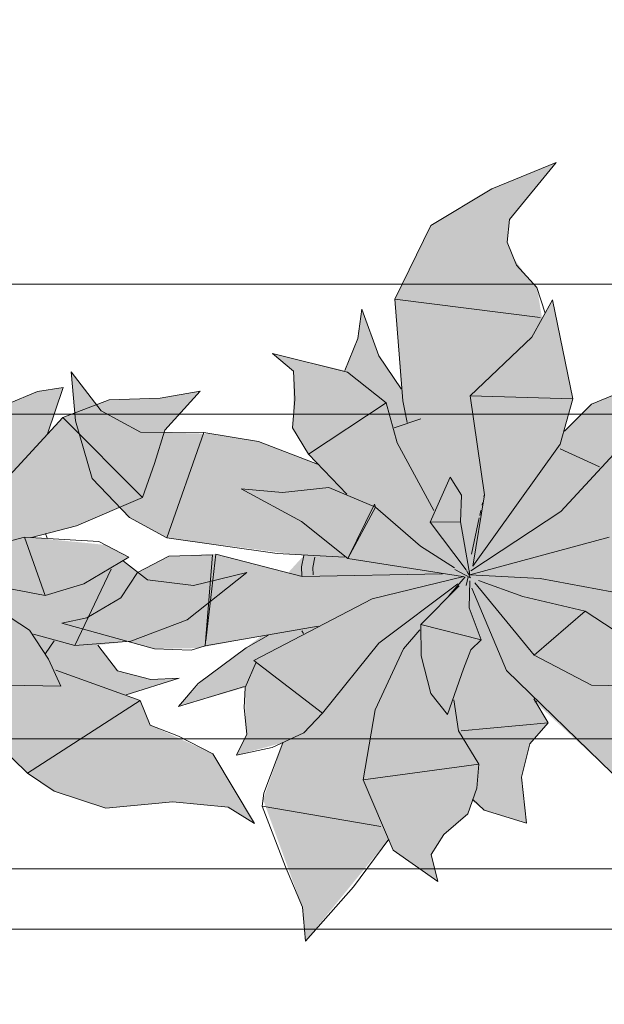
# Model space of a CAD drawing. Header units: millimetres. Extents: x -14761 to 157739, y -22400 to 107990.
# Tile 75 of 256: x 43321 to 43771, y 44942 to 45700. Entities that reach past the tile are written whole.
import ezdxf

# ---------------------------------------------------------------- set-up
doc = ezdxf.new("R2010")
doc.units = ezdxf.units.MM
doc.header["$MEASUREMENT"] = 0
doc.linetypes.add('Штриховая', pattern=[564.444447, 282.222223, -282.222223])
for name, color, linetype in [('Интерьер - Мебель', 7, 'Continuous'), ('Элемент Модели - Зона', 7, 'Continuous'), ('Элемент Модели - Оси', 7, 'Continuous')]:
    doc.layers.add(name, color=color, linetype=linetype)

msp = doc.modelspace()

# ---------------------------------------------------------------- hatches: boundary and pattern name
at = {"layer": 'Интерьер - Мебель', "linetype": 'Continuous', "lineweight": 0, "true_color": 0xffffff}
for points in [[(43284.49, 45590.04), (43234.92, 45569.75), (43187.9, 45541.55), (43160.31, 45484.92), (43164.98, 45415.74), (43148.74, 45439.77), (43134.81, 45477.04), (43131.66, 45454.63), (43121.59, 45429.87), (43066.05, 45442.97), (43082.17, 45429.53), (43081.92, 45392.45), (43081.4, 45385.9), (43093.8, 45365.63), (43100.77, 45357.88), (43054.1, 45375.64), (43018.79, 45381.26), (42970.22, 45382.48), (42934.09, 45398.95), (42911.17, 45429.04), (42914.47, 45391.12), (42927.21, 45346.78), (42956.02, 45316.74), (42984.63, 45301.15), (43090.07, 45287.56), (43078.03, 45274.34), (43022.53, 45288.77), (42986.21, 45287.01), (42962.16, 45274.6), (42949.28, 45254.94), (42923.18, 45239.68), (42903.86, 45235.53), (42975.1, 45215.81), (43008.84, 45216.41), (43057.72, 45225.74), (43012.91, 45192.32), (42993.73, 45171.52), (43045.1, 45186.17), (43045.29, 45160.26), (43046.3, 45150.21), (43038.22, 45133.99), (43074.08, 45143.6), (43058.78, 45099.78), (43089.03, 45016.93), (43091.47, 44990.9), (43155.45, 45069.31), (43159.02, 45060.93), (43193.29, 45036.89), (43188.15, 45057.52), (43197.97, 45072.91), (43216.44, 45088.94), (43219.93, 45098.75), (43228.86, 45091.61), (43261.54, 45081.72), (43257.58, 45117.09), (43264.14, 45142.64), (43278.11, 45158.91), (43267.91, 45175.13), (43327.46, 45120.01), (43348.08, 45106.33), (43387.73, 45093.11), (43439.24, 45098.13), (43481.87, 45094), (43502.13, 45081.45), (43470.22, 45134.96), (43421.79, 45157.16), (43414.25, 45176.06), (43403.27, 45180.36), (43444.13, 45193.34), (43422.33, 45192.28), (43396.63, 45198.83), (43381.59, 45218.68), (43407.03, 45221.59), (43450.42, 45238.15), (43496.29, 45274.55), (43455.24, 45264.53), (43419.86, 45269.01), (43401.36, 45283.14), (43405.43, 45286.43), (43387.47, 45295.77), (43330.44, 45301.51), (43365.28, 45310.41), (43415.86, 45332.13), (43433.13, 45384.13), (43460.4, 45414.12), (43429.67, 45408.73), (43390.22, 45407.51), (43354.76, 45393.86), (43342.85, 45381.31), (43354.78, 45416.8), (43335.09, 45413.79), (43311.69, 45403.94), (43290.69, 45383.29), (43297.09, 45408.05), (43281.48, 45484.37), (43273.54, 45469.99), (43269.57, 45493.89), (43261.66, 45502.45), (43251.5, 45516.6), (43246.58, 45528.79), (43248.41, 45546.08)], [(43734.49, 45590.04), (43684.92, 45569.75), (43637.9, 45541.55), (43610.31, 45484.92), (43614.98, 45415.74), (43598.74, 45439.77), (43584.81, 45477.04), (43581.66, 45454.63), (43571.59, 45429.87), (43516.05, 45442.97), (43532.17, 45429.53), (43531.92, 45392.45), (43531.4, 45385.9), (43543.8, 45365.63), (43550.77, 45357.88), (43504.1, 45375.64), (43468.79, 45381.26), (43420.22, 45382.48), (43384.09, 45398.95), (43361.17, 45429.04), (43364.47, 45391.12), (43377.21, 45346.78), (43406.02, 45316.74), (43434.63, 45301.15), (43540.07, 45287.56), (43528.03, 45274.34), (43472.53, 45288.77), (43436.21, 45287.01), (43412.16, 45274.6), (43399.28, 45254.94), (43373.18, 45239.68), (43353.86, 45235.53), (43425.1, 45215.81), (43458.84, 45216.41), (43507.72, 45225.74), (43462.91, 45192.32), (43443.73, 45171.52), (43495.1, 45186.17), (43495.29, 45160.26), (43496.3, 45150.21), (43488.22, 45133.99), (43524.08, 45143.6), (43508.78, 45099.78), (43539.03, 45016.93), (43541.47, 44990.9), (43605.45, 45069.31), (43609.02, 45060.93), (43643.29, 45036.89), (43638.15, 45057.52), (43647.97, 45072.91), (43666.44, 45088.94), (43669.93, 45098.75), (43678.86, 45091.61), (43711.54, 45081.72), (43707.58, 45117.09), (43714.14, 45142.64), (43728.11, 45158.91), (43717.91, 45175.13), (43777.46, 45120.01), (43798.08, 45106.33), (43837.73, 45093.11), (43889.24, 45098.13), (43931.87, 45094), (43952.13, 45081.45), (43920.22, 45134.96), (43871.79, 45157.16), (43864.25, 45176.06), (43853.27, 45180.36), (43894.13, 45193.34), (43872.33, 45192.28), (43846.63, 45198.83), (43831.59, 45218.68), (43857.03, 45221.59), (43900.42, 45238.15), (43946.29, 45274.55), (43905.24, 45264.53), (43869.86, 45269.01), (43851.36, 45283.14), (43855.43, 45286.43), (43837.47, 45295.77), (43780.44, 45301.51), (43815.28, 45310.41), (43865.86, 45332.13), (43883.13, 45384.13), (43910.4, 45414.12), (43879.67, 45408.73), (43840.22, 45407.51), (43804.76, 45393.86), (43792.85, 45381.31), (43804.78, 45416.8), (43785.09, 45413.79), (43761.69, 45403.94), (43740.69, 45383.29), (43747.09, 45408.05), (43731.48, 45484.37), (43723.54, 45469.99), (43719.57, 45493.89), (43711.66, 45502.45), (43701.5, 45516.6), (43696.58, 45528.79), (43698.41, 45546.08)]]:
    msp.add_hatch(color=7, dxfattribs=at).paths.add_polyline_path(points)

# ---------------------------------------------------------------- linework, layer by layer
at = {"layer": 'Интерьер - Мебель', "color": 7, "linetype": 'Continuous', "lineweight": 15}
for p, q in [((43734.49, 45590.04), (43684.92, 45569.75)), ((43734.49, 45590.04), (43684.92, 45569.75)), ((43734.49, 45590.04), (43698.41, 45546.08)), ((43734.49, 45590.04), (43698.41, 45546.08)), ((43684.92, 45569.75), (43637.9, 45541.55)), ((43684.92, 45569.75), (43637.9, 45541.55)), ((43637.9, 45541.55), (43610.31, 45484.92)), ((43637.9, 45541.55), (43610.31, 45484.92)), ((43698.41, 45546.08), (43696.58, 45528.79)), ((43698.41, 45546.08), (43696.58, 45528.79)), ((43696.58, 45528.79), (43703.75, 45511.02)), ((43696.58, 45528.79), (43703.75, 45511.02)), ((43703.75, 45511.02), (43719.57, 45493.89)), ((43703.75, 45511.02), (43719.57, 45493.89)), ((44339.68, 45496.46), (42539.68, 45496.46)), ((43719.57, 45493.89), (43725.9, 45474.16)), ((43719.57, 45493.89), (43725.9, 45474.16)), ((43610.31, 45484.92), (43722, 45470.82)), ((43610.31, 45484.92), (43616.26, 45406.53)), ((43610.31, 45484.92), (43722, 45470.82)), ((43610.31, 45484.92), (43616.26, 45406.53)), ((43731.48, 45484.37), (43715.61, 45455.61)), ((43731.48, 45484.37), (43715.61, 45455.61)), ((43731.48, 45484.37), (43747.09, 45408.05)), ((43731.48, 45484.37), (43747.09, 45408.05)), ((43584.81, 45477.04), (43581.66, 45454.63)), ((43584.81, 45477.04), (43581.66, 45454.63)), ((43584.81, 45477.04), (43597.77, 45441.19)), ((43584.81, 45477.04), (43597.77, 45441.19)), ((43581.66, 45454.63), (43571.59, 45429.87)), ((43581.66, 45454.63), (43571.59, 45429.87)), ((43715.61, 45455.61), (43668.13, 45410.42)), ((43715.61, 45455.61), (43668.13, 45410.42)), ((43516.05, 45442.97), (43532.17, 45429.53)), ((43516.05, 45442.97), (43573.72, 45428.78)), ((43516.05, 45442.97), (43532.17, 45429.53)), ((43516.05, 45442.97), (43573.72, 45428.78)), ((43597.77, 45441.19), (43614.98, 45415.74)), ((43597.77, 45441.19), (43614.98, 45415.74)), ((43361.17, 45429.04), (43364.47, 45391.12)), ((43361.17, 45429.04), (43384.09, 45398.95)), ((43361.17, 45429.04), (43364.47, 45391.12)), ((43361.17, 45429.04), (43384.09, 45398.95)), ((43532.17, 45429.53), (43533.16, 45408.01)), ((43532.17, 45429.53), (43533.16, 45408.01)), ((43573.72, 45428.78), (43603.48, 45404.99)), ((43573.72, 45428.78), (43603.48, 45404.99)), ((43335.09, 45413.79), (43311.69, 45403.94)), ((43335.09, 45413.79), (43311.69, 45403.94)), ((43354.78, 45416.8), (43335.09, 45413.79)), ((43354.78, 45416.8), (43335.09, 45413.79)), ((43354.78, 45416.8), (43342.85, 45381.31)), ((43354.78, 45416.8), (43342.85, 45381.31)), ((43460.4, 45414.12), (43429.67, 45408.73)), ((43460.4, 45414.12), (43429.67, 45408.73)), ((43460.4, 45414.12), (43433.13, 45384.13)), ((43460.4, 45414.12), (43433.13, 45384.13)), ((43785.09, 45413.79), (43761.69, 45403.94)), ((43785.09, 45413.79), (43761.69, 45403.94)), ((43390.22, 45407.51), (43354.76, 45393.86)), ((43390.22, 45407.51), (43354.76, 45393.86)), ((43429.67, 45408.73), (43390.22, 45407.51)), ((43429.67, 45408.73), (43390.22, 45407.51)), ((43533.16, 45408.01), (43531.4, 45385.9)), ((43533.16, 45408.01), (43531.4, 45385.9)), ((43603.48, 45404.99), (43543.8, 45365.63)), ((43603.48, 45404.99), (43543.8, 45365.63)), ((43603.48, 45404.99), (43611.87, 45374.2)), ((43603.48, 45404.99), (43611.87, 45374.2)), ((43616.26, 45406.53), (43619.66, 45390.04)), ((43616.26, 45406.53), (43619.66, 45390.04)), ((43668.13, 45410.42), (43747.09, 45408.05)), ((43668.13, 45410.42), (43679.24, 45334.34)), ((43668.13, 45410.42), (43747.09, 45408.05)), ((43668.13, 45410.42), (43679.24, 45334.34)), ((43747.09, 45408.05), (43737.54, 45373.41)), ((43747.09, 45408.05), (43737.54, 45373.41)), ((43761.69, 45403.94), (43740.69, 45383.29)), ((43761.69, 45403.94), (43740.69, 45383.29)), ((44239.68, 45396.46), (42639.68, 45396.46)), ((43384.09, 45398.95), (43414.44, 45382.53)), ((43384.09, 45398.95), (43414.44, 45382.53)), ((43354.76, 45393.86), (43287.93, 45321.58)), ((43354.76, 45393.86), (43287.93, 45321.58)), ((43354.76, 45393.86), (43415.86, 45332.13)), ((43354.76, 45393.86), (43415.86, 45332.13)), ((43364.47, 45391.12), (43377.21, 45346.78)), ((43364.47, 45391.12), (43377.21, 45346.78)), ((43630.25, 45392.89), (43609.6, 45385.78)), ((43630.25, 45392.89), (43609.6, 45385.78)), ((43804.76, 45393.86), (43737.93, 45321.58)), ((43804.76, 45393.86), (43737.93, 45321.58)), ((43414.44, 45382.53), (43463.26, 45382.14)), ((43414.44, 45382.53), (43463.26, 45382.14)), ((43433.13, 45384.13), (43425.18, 45358.28)), ((43433.13, 45384.13), (43425.18, 45358.28)), ((43463.26, 45382.14), (43434.63, 45301.15)), ((43463.26, 45382.14), (43434.63, 45301.15)), ((43463.26, 45382.14), (43505.23, 45375.46)), ((43463.26, 45382.14), (43505.23, 45375.46)), ((43531.4, 45385.9), (43543.8, 45365.63)), ((43531.4, 45385.9), (43543.8, 45365.63)), ((43505.23, 45375.46), (43550.77, 45357.88)), ((43505.23, 45375.46), (43550.77, 45357.88)), ((43611.87, 45374.2), (43640.12, 45322.36)), ((43611.87, 45374.2), (43640.12, 45322.36)), ((43737.54, 45373.41), (43670.33, 45279.3)), ((43737.54, 45373.41), (43670.33, 45279.3)), ((43737.5, 45369.74), (43767.61, 45355.91)), ((43737.5, 45369.74), (43767.61, 45355.91)), ((43425.18, 45358.28), (43415.86, 45332.13)), ((43425.18, 45358.28), (43415.86, 45332.13)), ((43543.8, 45365.63), (43573.14, 45334.92)), ((43543.8, 45365.63), (43573.14, 45334.92)), ((43377.21, 45346.78), (43406.02, 45316.74)), ((43377.21, 45346.78), (43406.02, 45316.74)), ((43652.74, 45347.96), (43637.31, 45313.26)), ((43652.74, 45347.96), (43637.31, 45313.26)), ((43652.74, 45347.96), (43661.59, 45334.17)), ((43652.74, 45347.96), (43661.59, 45334.17)), ((43491.91, 45338.8), (43523.79, 45335.98)), ((43491.91, 45338.8), (43538.3, 45313.74)), ((43491.91, 45338.8), (43523.79, 45335.98)), ((43491.91, 45338.8), (43538.3, 45313.74)), ((43559.39, 45340), (43523.79, 45335.98)), ((43559.39, 45340), (43523.79, 45335.98)), ((43559.39, 45340), (43595.26, 45324.76)), ((43559.39, 45340), (43595.26, 45324.76)), ((43415.86, 45332.13), (43365.28, 45310.41)), ((43415.86, 45332.13), (43365.28, 45310.41)), ((43661.59, 45334.17), (43660.85, 45313.48)), ((43661.59, 45334.17), (43660.85, 45313.48)), ((43679.24, 45334.34), (43670.33, 45279.3)), ((43679.24, 45334.34), (43670.33, 45279.3)), ((43677.74, 45328.16), (43677.32, 45326.23)), ((43677.74, 45328.16), (43677.32, 45326.23)), ((43679.01, 45333.96), (43678.8, 45332.99)), ((43679.01, 45333.96), (43678.8, 45332.99)), ((43594.54, 45327.02), (43574.01, 45285.19)), ((43594.54, 45327.02), (43574.01, 45285.19)), ((43595.26, 45324.76), (43574.01, 45285.19)), ((43595.26, 45324.76), (43574.01, 45285.19)), ((43594.54, 45327.02), (43595.26, 45324.76)), ((43594.54, 45327.02), (43595.26, 45324.76)), ((43595.26, 45324.76), (43629.95, 45294.78)), ((43595.26, 45324.76), (43629.95, 45294.78)), ((43737.93, 45321.58), (43668.61, 45275.9)), ((43737.93, 45321.58), (43668.61, 45275.9)), ((43676.48, 45322.36), (43675.64, 45318.5)), ((43676.48, 45322.36), (43675.64, 45318.5)), ((43406.02, 45316.74), (43434.63, 45301.15)), ((43406.02, 45316.74), (43434.63, 45301.15)), ((43538.3, 45313.74), (43574.01, 45285.19)), ((43538.3, 45313.74), (43574.01, 45285.19)), ((43660.85, 45313.48), (43637.31, 45313.26)), ((43660.85, 45313.48), (43637.31, 45313.26)), ((43637.31, 45313.26), (43665.03, 45276.66)), ((43637.31, 45313.26), (43665.03, 45276.66)), ((43660.85, 45313.48), (43668.02, 45272.71)), ((43660.85, 45313.48), (43668.02, 45272.71)), ((43675.21, 45316.56), (43669.11, 45288.58)), ((43675.21, 45316.56), (43669.11, 45288.58)), ((43365.28, 45310.41), (43330.46, 45301.51)), ((43365.28, 45310.41), (43330.46, 45301.51)), ((43325.25, 45301.82), (43218.02, 45272.71)), ((43325.25, 45301.82), (43218.02, 45272.71)), ((43325.25, 45301.82), (43382.41, 45298.4)), ((43325.25, 45301.82), (43341.11, 45256.94)), ((43325.25, 45301.82), (43382.41, 45298.4)), ((43325.25, 45301.82), (43341.11, 45256.94)), ((43341.36, 45304.62), (43342.57, 45300.85)), ((43341.36, 45304.62), (43342.57, 45300.85)), ((43382.41, 45298.4), (43405.43, 45286.43)), ((43382.41, 45298.4), (43405.43, 45286.43)), ((43434.63, 45301.15), (43519.61, 45289.21)), ((43434.63, 45301.15), (43519.61, 45289.21)), ((43775.25, 45301.82), (43668.02, 45272.71)), ((43775.25, 45301.82), (43668.02, 45272.71)), ((43629.95, 45294.78), (43656.24, 45278.16)), ((43629.95, 45294.78), (43656.24, 45278.16)), ((43405.43, 45286.43), (43370.76, 45265.71)), ((43405.43, 45286.43), (43370.76, 45265.71)), ((43401.36, 45283.14), (43419.86, 45269.01)), ((43401.36, 45283.14), (43419.86, 45269.01)), ((43436.21, 45287.01), (43412.16, 45274.6)), ((43436.21, 45287.01), (43412.16, 45274.6)), ((43469.77, 45288.17), (43436.21, 45287.01)), ((43469.77, 45288.17), (43436.21, 45287.01)), ((43469.77, 45288.17), (43464.18, 45218.16)), ((43469.77, 45288.17), (43464.18, 45218.16)), ((43472.53, 45288.77), (43464.63, 45221.98)), ((43472.53, 45288.77), (43464.63, 45221.98)), ((43472.53, 45288.77), (43538.74, 45271.56)), ((43472.53, 45288.77), (43538.74, 45271.56)), ((43519.61, 45289.21), (43571.56, 45286.43)), ((43519.61, 45289.21), (43571.56, 45286.43)), ((43540.07, 45287.56), (43538.32, 45278.84)), ((43540.07, 45287.56), (43538.32, 45278.84)), ((43548.61, 45286.46), (43547.01, 45278.43)), ((43548.61, 45286.46), (43547.01, 45278.43)), ((43574.01, 45285.19), (43662.35, 45271.42)), ((43574.01, 45285.19), (43662.35, 45271.42)), ((43391.77, 45277.14), (43363.81, 45218.35)), ((43391.77, 45277.14), (43363.81, 45218.35)), ((43538.32, 45278.84), (43538.71, 45272.09)), ((43538.32, 45278.84), (43538.71, 45272.09)), ((43547.01, 45278.43), (43547.33, 45272.77)), ((43547.01, 45278.43), (43547.33, 45272.77)), ((43656.37, 45276.92), (43668.4, 45270.47)), ((43656.37, 45276.92), (43668.4, 45270.47)), ((43665.29, 45276.19), (43668.4, 45270.47)), ((43665.29, 45276.19), (43668.4, 45270.47)), ((43667.58, 45275.2), (43667.11, 45273.24)), ((43667.58, 45275.2), (43667.11, 45273.24)), ((43272.04, 45269.88), (43341.11, 45256.94)), ((43272.04, 45269.88), (43341.11, 45256.94)), ((43412.16, 45274.6), (43399.28, 45254.94)), ((43412.16, 45274.6), (43399.28, 45254.94)), ((43419.86, 45269.01), (43455.24, 45264.53)), ((43419.86, 45269.01), (43455.24, 45264.53)), ((43496.29, 45274.55), (43450.42, 45238.15)), ((43496.29, 45274.55), (43450.42, 45238.15)), ((43496.29, 45274.55), (43455.24, 45264.53)), ((43496.29, 45274.55), (43455.24, 45264.53)), ((43646.9, 45273.4), (43538.74, 45271.56)), ((43646.9, 45273.4), (43538.74, 45271.56)), ((43663.17, 45271.52), (43592.8, 45254.22)), ((43663.17, 45271.52), (43592.8, 45254.22)), ((43664.23, 45271.28), (43651.71, 45256.65)), ((43664.23, 45271.28), (43651.71, 45256.65)), ((43666.63, 45271.28), (43664.97, 45264.43)), ((43666.63, 45271.28), (43664.97, 45264.43)), ((43667.27, 45273.7), (43668.02, 45272.71)), ((43667.27, 45273.7), (43668.02, 45272.71)), ((43667.89, 45268.02), (43667.32, 45247.27)), ((43667.89, 45268.02), (43667.32, 45247.27)), ((43668.02, 45272.71), (43722.04, 45269.88)), ((43668.02, 45272.71), (43722.04, 45269.88)), ((43674.5, 45268.31), (43708.73, 45256.16)), ((43674.5, 45268.31), (43708.73, 45256.16)), ((43722.04, 45269.88), (43791.11, 45256.94)), ((43722.04, 45269.88), (43791.11, 45256.94)), ((43370.76, 45265.71), (43341.11, 45256.94)), ((43370.76, 45265.71), (43341.11, 45256.94)), ((43658.68, 45265.74), (43597.77, 45220.28)), ((43658.68, 45265.74), (43597.77, 45220.28)), ((43659.65, 45264.27), (43630.11, 45234.46)), ((43659.65, 45264.27), (43630.11, 45234.46)), ((43669.34, 45262.43), (43696.04, 45199.11)), ((43669.34, 45262.43), (43696.04, 45199.11)), ((43671.68, 45266.49), (43717.33, 45210.93)), ((43671.68, 45266.49), (43717.33, 45210.93)), ((43399.28, 45254.94), (43373.18, 45239.68)), ((43399.28, 45254.94), (43373.18, 45239.68)), ((43592.8, 45254.22), (43501.73, 45206.91)), ((43592.8, 45254.22), (43501.73, 45206.91)), ((43708.73, 45256.16), (43756.67, 45244.72)), ((43708.73, 45256.16), (43756.67, 45244.72)), ((43306.67, 45244.72), (43329.03, 45230.2)), ((43306.67, 45244.72), (43329.03, 45230.2)), ((43667.32, 45247.27), (43676.67, 45222.72)), ((43667.32, 45247.27), (43676.67, 45222.72)), ((43756.67, 45244.72), (43717.33, 45210.93)), ((43756.67, 45244.72), (43717.33, 45210.93)), ((43756.67, 45244.72), (43779.03, 45230.2)), ((43756.67, 45244.72), (43779.03, 45230.2)), ((43373.18, 45239.68), (43353.86, 45235.53)), ((43373.18, 45239.68), (43353.86, 45235.53)), ((43450.42, 45238.15), (43407.03, 45221.59)), ((43450.42, 45238.15), (43407.03, 45221.59)), ((43329.03, 45230.2), (43343.53, 45207.97)), ((43329.03, 45230.2), (43343.53, 45207.97)), ((43353.86, 45235.53), (43425.1, 45215.81)), ((43353.86, 45235.53), (43425.1, 45215.81)), ((43551.27, 45233.31), (43464.18, 45218.16)), ((43551.27, 45233.31), (43464.18, 45218.16)), ((43538.54, 45229.58), (43539.82, 45227.62)), ((43538.54, 45229.58), (43539.82, 45227.62)), ((43629.39, 45230.55), (43616.87, 45215.93)), ((43629.39, 45230.55), (43616.87, 45215.93)), ((43630.11, 45234.46), (43676.67, 45222.72)), ((43630.11, 45234.46), (43630.45, 45210.39)), ((43630.11, 45234.46), (43676.67, 45222.72)), ((43630.11, 45234.46), (43630.45, 45210.39)), ((43332.08, 45227.16), (43363.81, 45218.35)), ((43332.08, 45227.16), (43363.81, 45218.35)), ((43347.92, 45221.86), (43341.22, 45212.19)), ((43347.92, 45221.86), (43341.22, 45212.19)), ((43513.01, 45226.33), (43495.71, 45216.48)), ((43513.01, 45226.33), (43495.71, 45216.48)), ((43676.67, 45222.72), (43668.81, 45215)), ((43676.67, 45222.72), (43668.81, 45215)), ((43407.03, 45221.59), (43363.81, 45218.35)), ((43407.03, 45221.59), (43363.81, 45218.35)), ((43381.59, 45218.68), (43396.63, 45198.83)), ((43381.59, 45218.68), (43396.63, 45198.83)), ((43425.1, 45215.81), (43453.5, 45214.67)), ((43425.1, 45215.81), (43453.5, 45214.67)), ((43464.18, 45218.16), (43453.5, 45214.67)), ((43464.18, 45218.16), (43453.5, 45214.67)), ((43495.71, 45216.48), (43458.71, 45189.23)), ((43495.71, 45216.48), (43458.71, 45189.23)), ((43597.77, 45220.28), (43554.57, 45166.34)), ((43597.77, 45220.28), (43554.57, 45166.34)), ((43616.88, 45215.93), (43595.04, 45168.99)), ((43616.88, 45215.93), (43595.04, 45168.99)), ((43668.81, 45215), (43663.13, 45200.5)), ((43668.81, 45215), (43663.13, 45200.5)), ((43343.53, 45207.97), (43353.17, 45187.1)), ((43343.53, 45207.97), (43353.17, 45187.1)), ((43501.73, 45206.91), (43554.57, 45166.34)), ((43501.73, 45206.91), (43554.57, 45166.34)), ((43630.45, 45210.39), (43637.97, 45181.38)), ((43630.45, 45210.39), (43637.97, 45181.38)), ((43717.33, 45210.93), (43761.62, 45187.84)), ((43717.33, 45210.93), (43761.62, 45187.84)), ((43246.04, 45199.11), (43327.46, 45120.01)), ((43246.04, 45199.11), (43327.46, 45120.01)), ((43349.34, 45199.3), (43414.25, 45176.06)), ((43349.34, 45199.3), (43414.25, 45176.06)), ((43503.49, 45205.55), (43495.1, 45186.17)), ((43503.49, 45205.55), (43495.1, 45186.17)), ((43663.13, 45200.5), (43650.82, 45165.27)), ((43663.13, 45200.5), (43650.82, 45165.27)), ((43696.04, 45199.11), (43777.46, 45120.01)), ((43696.04, 45199.11), (43777.46, 45120.01)), ((43396.63, 45198.83), (43422.33, 45192.28)), ((43396.63, 45198.83), (43422.33, 45192.28)), ((43444.13, 45193.34), (43403.27, 45180.36)), ((43444.13, 45193.34), (43403.27, 45180.36)), ((43444.13, 45193.34), (43422.33, 45192.28)), ((43444.13, 45193.34), (43422.33, 45192.28)), ((43311.62, 45187.84), (43353.17, 45187.1)), ((43311.62, 45187.84), (43353.17, 45187.1)), ((43458.71, 45189.23), (43443.73, 45171.52)), ((43458.71, 45189.23), (43443.73, 45171.52)), ((43494.52, 45186.72), (43443.73, 45171.52)), ((43494.52, 45186.72), (43443.73, 45171.52)), ((43495.1, 45186.17), (43494.28, 45170.3)), ((43495.1, 45186.17), (43494.28, 45170.3)), ((43761.62, 45187.84), (43803.17, 45187.1)), ((43761.62, 45187.84), (43803.17, 45187.1)), ((43637.97, 45181.38), (43650.82, 45165.27)), ((43637.97, 45181.38), (43650.82, 45165.27)), ((43655.59, 45176.44), (43659.31, 45152.6)), ((43655.59, 45176.44), (43659.31, 45152.6)), ((43717.18, 45177.41), (43728.11, 45158.91)), ((43717.18, 45177.41), (43728.11, 45158.91)), ((43414.25, 45176.06), (43327.46, 45120.01)), ((43414.25, 45176.06), (43327.46, 45120.01)), ((43414.25, 45176.06), (43421.79, 45157.16)), ((43414.25, 45176.06), (43421.79, 45157.16)), ((43494.28, 45170.3), (43496.3, 45150.21)), ((43494.28, 45170.3), (43496.3, 45150.21)), ((43595.04, 45168.99), (43585.76, 45115.09)), ((43595.04, 45168.99), (43585.76, 45115.09)), ((43720.33, 45175.88), (43717.91, 45175.13)), ((43720.33, 45175.88), (43717.91, 45175.13)), ((43554.57, 45166.34), (43540.25, 45151.19)), ((43554.57, 45166.34), (43540.25, 45151.19)), ((43421.79, 45157.16), (43443.72, 45148.58)), ((43421.79, 45157.16), (43443.72, 45148.58)), ((43728.11, 45158.91), (43661.27, 45152.62)), ((43728.11, 45158.91), (43661.27, 45152.62)), ((43728.11, 45158.91), (43714.14, 45142.64)), ((43728.11, 45158.91), (43714.14, 45142.64)), ((42639.68, 45146.46), (44239.68, 45146.46)), ((43443.72, 45148.58), (43470.22, 45134.96)), ((43443.72, 45148.58), (43470.22, 45134.96)), ((43496.3, 45150.21), (43488.22, 45133.99)), ((43496.3, 45150.21), (43488.22, 45133.99)), ((43540.25, 45151.19), (43515.83, 45139.92)), ((43540.25, 45151.19), (43515.83, 45139.92)), ((43659.31, 45152.6), (43674.9, 45126.98)), ((43659.31, 45152.6), (43674.9, 45126.98)), ((43515.83, 45139.92), (43488.22, 45133.99)), ((43515.83, 45139.92), (43488.22, 45133.99)), ((43524.08, 45143.6), (43509.4, 45104.74)), ((43524.08, 45143.6), (43509.4, 45104.74)), ((43714.14, 45142.64), (43707.58, 45117.09)), ((43714.14, 45142.64), (43707.58, 45117.09)), ((43470.22, 45134.96), (43502.13, 45081.44)), ((43470.22, 45134.96), (43502.13, 45081.44)), ((43674.9, 45126.98), (43585.76, 45115.09)), ((43674.9, 45126.98), (43585.76, 45115.09)), ((43674.9, 45126.98), (43673.43, 45108.55)), ((43674.9, 45126.98), (43673.43, 45108.55)), ((43327.46, 45120.01), (43348.08, 45106.33)), ((43327.46, 45120.01), (43348.08, 45106.33)), ((43707.58, 45117.09), (43711.54, 45081.72)), ((43707.58, 45117.09), (43711.54, 45081.72)), ((43585.76, 45115.09), (43609.02, 45060.93)), ((43585.76, 45115.09), (43609.02, 45060.93)), ((43673.43, 45108.55), (43666.44, 45088.94)), ((43673.43, 45108.55), (43666.44, 45088.94)), ((43348.08, 45106.33), (43387.73, 45093.11)), ((43348.08, 45106.33), (43387.73, 45093.11)), ((43509.4, 45104.74), (43508.16, 45094.81)), ((43509.4, 45104.74), (43508.16, 45094.81)), ((43439.24, 45098.13), (43387.73, 45093.11)), ((43439.24, 45098.13), (43387.73, 45093.11)), ((43439.24, 45098.13), (43481.87, 45094)), ((43439.24, 45098.13), (43481.87, 45094)), ((43481.87, 45094), (43502.13, 45081.44)), ((43481.87, 45094), (43502.13, 45081.44)), ((43508.16, 45094.81), (43599.35, 45079.13)), ((43508.16, 45094.81), (43526.13, 45047.96)), ((43508.16, 45094.81), (43599.35, 45079.13)), ((43508.16, 45094.81), (43526.13, 45047.96)), ((43669.99, 45100.21), (43678.86, 45091.61)), ((43669.99, 45100.21), (43678.86, 45091.61)), ((43666.44, 45088.94), (43647.97, 45072.91)), ((43666.44, 45088.94), (43647.97, 45072.91)), ((43678.86, 45091.61), (43711.54, 45081.72)), ((43678.86, 45091.61), (43711.54, 45081.72)), ((43647.97, 45072.91), (43638.15, 45057.52)), ((43647.97, 45072.91), (43638.15, 45057.52)), ((43605.45, 45069.31), (43578.27, 45032.6)), ((43605.45, 45069.31), (43578.27, 45032.6)), ((43609.02, 45060.93), (43643.29, 45036.89)), ((43609.02, 45060.93), (43643.29, 45036.89)), ((43638.15, 45057.52), (43643.29, 45036.89)), ((43638.15, 45057.52), (43643.29, 45036.89)), ((43526.13, 45047.96), (43539.03, 45016.93)), ((43526.13, 45047.96), (43539.03, 45016.93)), ((42539.68, 45046.46), (44339.68, 45046.46)), ((43578.27, 45032.6), (43541.47, 44990.9)), ((43578.27, 45032.6), (43541.47, 44990.9)), ((43539.03, 45016.93), (43541.47, 44990.9)), ((43539.03, 45016.93), (43541.47, 44990.9))]:
    msp.add_line(p, q, dxfattribs=at)
at = {"layer": 'Элемент Модели - Зона', "color": 7, "linetype": 'Штриховая', "lineweight": 15, "flags": 128}
for points in [[(36150, 44957.41), (36110, 44957.41), (36110, 36320), (41880.26, 36320), (41880.26, 39141.58), (45142.53, 42405.14), (45156.67, 42391), (45156.67, 42420), (63300, 42420), (63300, 42400), (77399.73, 42400), (77399.73, 42420), (114081.36, 42420), (117316.72, 39176.53), (117320.06, 38841.89), (117320.06, 36305), (117360, 36305), (117360, 34300), (117120, 34300), (117120, 35700), (116700, 35700), (116700, 36100), (108300, 36100), (108300, 35700), (107700, 35700), (107700, 36100), (99320, 36100), (99320, 26970), (107700, 26970), (107700, 27650), (108300, 27650), (108300, 26460), (112380, 26460), (112380, 27370), (112500, 27370), (112500, 21180.11), (117120, 21180.11), (117120, 26250), (116650, 26250), (116650, 27750), (117120, 27750), (117120, 32800), (117360, 32800), (117360, 20150.06), (117120, 20150.06), (117120, 20940.11), (99320, 20940.11), (99320, 14650.06), (117120, 14650.06), (117120, 17700.06), (116700.06, 17700.06), (116700.06, 18325.56), (117120, 18325.56), (117120, 18650.06), (117360, 18650.06), (117360, 18320.06), (120850, 18320.06), (120850, 37205.12), (120238.88, 37205.12), (120238.88, 45000), (125700, 45000), (125700, 45300), (126300, 45300), (126300, 45000), (141025, 45000), (141025, 45100), (140125, 45100), (140125, 47500), (132700, 47500), (132700, 53680), (130530, 53680), (130530, 54300), (129182.9, 54300), (126300, 54300), (126300, 53700), (125700, 53700), (125700, 54212.5), (124799.78, 54212.5), (117300, 54212.5), (117300, 53700), (116700, 53700), (116700, 54212.5), (108300, 54212.5), (108300, 53700), (107700, 53700), (107700, 54212.5), (99300, 54212.5), (99300, 53700), (98700, 53700), (98700, 54212.5), (90650, 54212.5), (90650, 53700), (90050, 53700), (89950, 53700), (89950, 48632.8), (77450.06, 48632.8), (77450.06, 53800), (77450.06, 61690), (77460.06, 61690), (77460.06, 67850), (74720, 67850), (74720, 59730), (73964.53, 59730), (73964.53, 54212), (72300.06, 54212), (72300.06, 53700), (71700.06, 53700), (71700.06, 54212), (63300, 54212), (63300, 53700), (62700, 53700), (62700, 54212), (61025.03, 54212), (61025.03, 46500), (61025.03, 45000), (54300, 45000), (54300, 44700), (53700, 44700), (53700, 45000), (45300, 45000), (45300, 44700), (44700, 44700), (44700, 45000), (36750, 45000), (36750, 44700), (36150, 44700)], [(36110, 45157.41), (36110, 44957.41), (36150, 44957.41), (36150, 45300), (36750, 45300), (36750, 45000), (44700, 45000), (44700, 45300), (45300, 45300), (45300, 45000), (53700, 45000), (53700, 45300), (54300, 45300), (54300, 44957.41), (61025.03, 44957.41), (61025.03, 54212.5), (61035.53, 54212.5), (61035.53, 59730), (60580, 59730), (60580, 63080), (60300, 63080), (60300, 63320), (62680, 63320), (62680, 64500), (55920, 64500), (55920, 63320), (58800, 63320), (58800, 63080), (58000, 63080), (58000, 52600), (48600, 52600), (48600, 53700), (36110, 53700), (36110, 53650)]]:
    msp.add_lwpolyline(points, close=True, dxfattribs=at)
at = {"layer": 'Элемент Модели - Оси', "color": 7, "linetype": 'Continuous', "lineweight": 15}
msp.add_line((-12760.58, 45000), (155650, 45000), dxfattribs=at)

doc.saveas('drawing.dxf')
